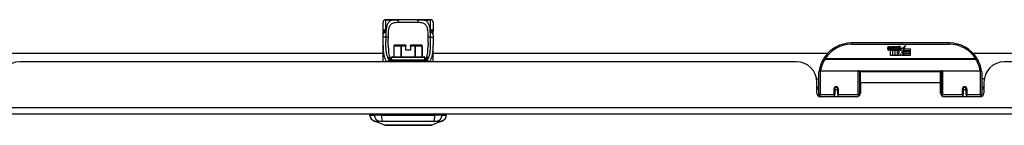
# Model space of a CAD drawing. Header units: inches. Extents: x 15 to 513, y 46 to 241.
# Tile 5 of 198: x 36.38 to 51.48, y 45.66 to 47.27. Entities that reach past the tile are written whole.
import ezdxf

# ---------------------------------------------------------------- set-up
doc = ezdxf.new("R2010")
doc.units = ezdxf.units.IN
doc.header["$MEASUREMENT"] = 0
doc.layers.add('Visible Edges(ANSI)', color=7, linetype='Continuous', lineweight=25)
doc.layers.add('Visible Tangent Edges(ANSI)', color=7, linetype='Continuous', lineweight=25)

msp = doc.modelspace()

# ---------------------------------------------------------------- linework, layer by layer
at = {"layer": 'Visible Edges(ANSI)'}
for p, q in [((42.011, 47.273), (41.991, 47.273)), ((42.135, 47.273), (42.011, 47.273)), ((42.135, 47.273), (42.173, 47.273)), ((42.498, 47.273), (42.173, 47.273)), ((42.498, 47.273), (42.537, 47.273)), ((42.66, 47.273), (42.537, 47.273)), ((42.68, 47.273), (42.66, 47.273)), ((41.952, 47.098), (41.952, 47.233)), ((42.719, 47.233), (42.719, 47.098)), ((41.952, 46.628), (41.952, 46.884)), ((42.121, 46.706), (42.121, 46.875)), ((42.129, 46.883), (42.129, 46.883)), ((42.231, 46.883), (42.129, 46.883)), ((42.231, 46.883), (42.234, 46.883)), ((42.298, 46.883), (42.234, 46.883)), ((42.298, 46.883), (42.298, 46.875)), ((42.298, 46.808), (42.298, 46.875)), ((42.437, 46.883), (42.373, 46.883)), ((42.373, 46.875), (42.373, 46.883)), ((42.373, 46.875), (42.373, 46.808)), ((42.437, 46.883), (42.44, 46.883)), ((42.542, 46.883), (42.44, 46.883)), ((42.542, 46.883), (42.543, 46.883)), ((42.55, 46.706), (42.55, 46.875)), ((42.719, 46.628), (42.719, 46.884)), ((50.636, 46.917), (49.136, 46.917)), ((49.691, 46.829), (49.697, 46.863)), ((49.697, 46.863), (49.711, 46.863)), ((49.711, 46.863), (49.705, 46.828)), ((49.727, 46.84), (49.731, 46.863)), ((49.731, 46.863), (49.744, 46.863)), ((49.744, 46.863), (49.738, 46.828)), ((49.758, 46.818), (49.755, 46.818)), ((49.757, 46.808), (49.758, 46.818)), ((49.761, 46.84), (49.765, 46.863)), ((49.765, 46.863), (49.778, 46.863)), ((49.778, 46.863), (49.769, 46.808)), ((49.774, 46.808), (49.799, 46.835)), ((49.785, 46.863), (49.801, 46.863)), ((49.799, 46.835), (49.785, 46.863)), ((49.804, 46.827), (49.791, 46.808)), ((49.792, 46.805), (49.8, 46.816)), ((49.8, 46.816), (49.8, 46.724)), ((49.801, 46.863), (49.809, 46.843)), ((49.806, 46.827), (49.804, 46.827)), ((49.804, 46.823), (49.811, 46.805)), ((49.804, 46.724), (49.804, 46.823)), ((49.814, 46.808), (49.806, 46.827)), ((49.809, 46.843), (49.811, 46.843)), ((49.811, 46.843), (49.825, 46.863)), ((49.841, 46.863), (49.816, 46.835)), ((49.816, 46.835), (49.83, 46.808)), ((49.825, 46.863), (49.841, 46.863)), ((49.84, 46.839), (49.876, 46.839)), ((49.846, 46.851), (49.846, 46.86)), ((49.875, 46.83), (49.851, 46.83)), ((49.887, 46.801), (49.918, 46.845)), ((49.918, 46.845), (49.92, 46.831)), ((49.92, 46.831), (49.964, 46.877)), ((49.937, 46.826), (49.922, 46.797)), ((49.937, 46.797), (49.937, 46.826)), ((49.964, 46.877), (49.939, 46.829)), ((49.939, 46.829), (50.036, 46.829)), ((50.036, 46.829), (50.036, 46.797)), ((35.898, 46.762), (41.952, 46.762)), ((42.08, 46.664), (42.08, 46.694)), ((42.092, 46.706), (42.58, 46.706)), ((42.373, 46.808), (42.298, 46.808)), ((42.592, 46.664), (42.592, 46.694)), ((42.719, 46.762), (48.774, 46.762)), ((49.736, 46.724), (49.736, 46.804)), ((49.766, 46.724), (49.736, 46.724)), ((49.754, 46.811), (49.754, 46.805)), ((49.754, 46.805), (49.766, 46.805)), ((49.769, 46.808), (49.757, 46.808)), ((49.766, 46.805), (49.766, 46.724)), ((49.77, 46.805), (49.792, 46.805)), ((49.77, 46.724), (49.77, 46.805)), ((49.8, 46.724), (49.77, 46.724)), ((49.791, 46.808), (49.774, 46.808)), ((49.871, 46.724), (49.804, 46.724)), ((49.811, 46.805), (49.834, 46.805)), ((49.83, 46.808), (49.814, 46.808)), ((49.834, 46.805), (49.834, 46.726)), ((49.834, 46.726), (49.871, 46.775)), ((49.871, 46.775), (49.85, 46.805)), ((49.885, 46.751), (49.871, 46.724)), ((49.88, 46.813), (49.887, 46.801)), ((49.902, 46.724), (49.885, 46.751)), ((49.92, 46.807), (49.901, 46.779)), ((49.901, 46.779), (49.937, 46.725)), ((50.036, 46.724), (49.902, 46.724)), ((49.922, 46.797), (49.92, 46.807)), ((50.036, 46.797), (49.937, 46.797)), ((49.937, 46.793), (50.036, 46.793)), ((49.937, 46.761), (49.937, 46.793)), ((50.036, 46.761), (49.937, 46.761)), ((49.937, 46.757), (50.036, 46.757)), ((49.937, 46.725), (49.937, 46.757)), ((50.036, 46.793), (50.036, 46.761)), ((50.036, 46.757), (50.036, 46.724)), ((50.999, 46.762), (63.875, 46.762)), ((48.293, 46.628), (36.378, 46.628)), ((42.581, 46.647), (42.097, 46.647)), ((63.394, 46.628), (51.479, 46.628)), ((48.601, 46.368), (48.636, 46.368)), ((48.636, 46.143), (48.636, 46.473)), ((48.656, 46.492), (49.24, 46.492)), ((49.256, 46.477), (49.256, 46.139)), ((49.256, 46.4), (49.271, 46.4)), ((49.271, 46.305), (49.271, 46.473)), ((50.502, 46.473), (49.271, 46.473)), ((50.502, 46.305), (50.502, 46.473)), ((50.516, 46.4), (50.502, 46.4)), ((50.516, 46.139), (50.516, 46.477)), ((50.532, 46.492), (51.116, 46.492)), ((51.136, 46.473), (51.136, 46.143)), ((51.171, 46.368), (51.136, 46.368)), ((48.605, 46.15), (48.605, 46.316)), ((48.605, 46.242), (48.636, 46.242)), ((48.88, 46.22), (48.88, 46.133)), ((48.882, 46.218), (48.88, 46.218)), ((48.881, 46.226), (48.883, 46.225)), ((48.882, 46.225), (48.882, 46.22)), ((48.921, 46.217), (48.924, 46.217)), ((48.924, 46.133), (48.924, 46.22)), ((49.256, 46.209), (49.271, 46.209)), ((49.271, 46.305), (49.271, 46.15)), ((50.502, 46.15), (50.502, 46.305)), ((50.516, 46.209), (50.502, 46.209)), ((50.849, 46.22), (50.849, 46.133)), ((50.851, 46.217), (50.849, 46.217)), ((50.891, 46.226), (50.889, 46.225)), ((50.89, 46.22), (50.89, 46.225)), ((50.89, 46.218), (50.892, 46.218)), ((50.892, 46.133), (50.892, 46.22)), ((51.167, 46.242), (51.136, 46.242)), ((51.167, 46.316), (51.167, 46.15)), ((48.636, 46.208), (48.605, 46.208)), ((48.636, 46.143), (48.636, 46.098)), ((49.212, 46.091), (48.664, 46.091)), ((48.88, 46.091), (48.88, 46.133)), ((48.886, 46.208), (48.884, 46.208)), ((48.92, 46.208), (48.918, 46.208)), ((48.924, 46.133), (48.924, 46.091)), ((49.256, 46.111), (49.256, 46.139)), ((50.516, 46.139), (50.516, 46.111)), ((51.108, 46.091), (50.561, 46.091)), ((50.849, 46.091), (50.849, 46.133)), ((50.855, 46.208), (50.852, 46.208)), ((50.889, 46.208), (50.886, 46.208)), ((50.892, 46.133), (50.892, 46.091)), ((51.167, 46.208), (51.136, 46.208)), ((51.136, 46.098), (51.136, 46.143)), ((69.138, 45.828), (15.533, 45.828)), ((41.745, 45.812), (41.813, 45.812)), ((41.784, 45.828), (41.784, 45.812)), ((41.924, 45.812), (41.813, 45.812)), ((41.924, 45.812), (42.747, 45.812)), ((42.858, 45.812), (42.747, 45.812)), ((42.858, 45.812), (42.926, 45.812)), ((42.887, 45.828), (42.887, 45.812)), ((41.979, 45.658), (41.819, 45.72)), ((42.852, 45.72), (42.692, 45.658))]:
    msp.add_line(p, q, dxfattribs=at)
at = {"layer": 'Visible Edges(ANSI)', "flags": 128}
for points in [[(42.019, 47.27), (42.019, 47.27), (42.021, 47.27), (42.026, 47.269), (42.033, 47.268), (42.042, 47.267), (42.051, 47.267), (42.06, 47.267), (42.068, 47.268), (42.075, 47.269)], [(42.075, 47.269), (42.089, 47.271), (42.104, 47.272), (42.119, 47.273), (42.135, 47.273)], [(42.537, 47.273), (42.552, 47.273), (42.567, 47.272), (42.582, 47.271), (42.596, 47.269)], [(42.596, 47.269), (42.603, 47.268), (42.611, 47.267), (42.62, 47.267), (42.629, 47.267), (42.638, 47.268), (42.645, 47.269), (42.65, 47.27), (42.652, 47.27), (42.652, 47.27)], [(41.952, 47.098), (41.952, 47.097), (41.952, 47.097), (41.952, 47.096), (41.952, 47.095), (41.952, 47.094), (41.952, 47.094), (41.952, 47.093), (41.952, 47.092), (41.952, 47.092), (41.952, 47.091), (41.952, 47.09), (41.952, 47.089), (41.952, 47.089), (41.952, 47.088), (41.952, 47.087), (41.952, 47.087), (41.952, 47.086), (41.952, 47.085), (41.953, 47.084), (41.953, 47.084), (41.953, 47.083), (41.953, 47.082), (41.953, 47.082), (41.953, 47.081)], [(41.952, 46.884), (41.952, 46.913), (41.952, 46.942), (41.953, 46.972), (41.953, 47.002)], [(41.955, 47.051), (41.955, 47.066), (41.953, 47.081)], [(41.953, 47.002), (41.954, 47.027), (41.955, 47.051)], [(42.717, 47.051), (42.717, 47.066), (42.718, 47.081)], [(42.717, 47.051), (42.718, 47.027), (42.718, 47.002)], [(42.718, 47.081), (42.718, 47.082), (42.718, 47.082), (42.719, 47.083), (42.719, 47.084), (42.719, 47.084), (42.719, 47.085), (42.719, 47.086), (42.719, 47.087), (42.719, 47.087), (42.719, 47.088), (42.719, 47.089), (42.719, 47.089), (42.719, 47.09), (42.719, 47.091), (42.719, 47.092), (42.719, 47.092), (42.719, 47.093), (42.719, 47.094), (42.719, 47.094), (42.719, 47.095), (42.719, 47.096), (42.719, 47.097), (42.719, 47.097), (42.719, 47.098)], [(42.718, 47.002), (42.719, 46.972), (42.719, 46.942), (42.719, 46.913), (42.719, 46.884)], [(42.031, 46.884), (42.031, 46.854), (42.032, 46.825), (42.033, 46.797), (42.036, 46.771), (42.039, 46.746), (42.044, 46.723), (42.05, 46.702), (42.058, 46.683)], [(42.613, 46.683), (42.621, 46.702), (42.627, 46.723), (42.632, 46.746), (42.636, 46.771), (42.638, 46.797), (42.64, 46.825), (42.641, 46.854), (42.641, 46.884)], [(42.087, 46.66), (42.076, 46.666), (42.067, 46.672), (42.064, 46.675), (42.061, 46.678), (42.059, 46.681), (42.058, 46.683)], [(42.584, 46.66), (42.596, 46.666), (42.604, 46.672), (42.608, 46.675), (42.61, 46.678), (42.612, 46.681), (42.613, 46.683)], [(42.181, 46.647), (42.154, 46.647), (42.129, 46.65), (42.117, 46.651), (42.106, 46.654), (42.096, 46.657), (42.087, 46.66)], [(42.491, 46.647), (42.518, 46.647), (42.543, 46.65), (42.554, 46.651), (42.565, 46.654), (42.575, 46.657), (42.584, 46.66)], [(48.642, 46.491), (48.642, 46.491), (48.642, 46.491), (48.642, 46.491), (48.641, 46.49), (48.641, 46.49), (48.641, 46.49), (48.641, 46.49), (48.641, 46.489), (48.641, 46.489), (48.641, 46.489), (48.641, 46.489), (48.641, 46.488), (48.641, 46.488), (48.641, 46.488), (48.641, 46.488), (48.641, 46.487), (48.641, 46.487), (48.641, 46.487), (48.641, 46.487), (48.641, 46.486), (48.641, 46.486), (48.641, 46.486), (48.641, 46.486), (48.641, 46.485)], [(51.131, 46.485), (51.131, 46.486), (51.131, 46.486), (51.131, 46.486), (51.131, 46.486), (51.131, 46.487), (51.131, 46.487), (51.131, 46.487), (51.131, 46.487), (51.131, 46.488), (51.131, 46.488), (51.131, 46.488), (51.131, 46.488), (51.131, 46.489), (51.131, 46.489), (51.131, 46.489), (51.131, 46.489), (51.131, 46.49), (51.131, 46.49), (51.131, 46.49), (51.131, 46.49), (51.131, 46.491), (51.131, 46.491), (51.131, 46.491), (51.131, 46.491)], [(48.88, 46.22), (48.88, 46.223), (48.881, 46.225), (48.882, 46.228), (48.883, 46.231), (48.884, 46.233), (48.886, 46.235), (48.888, 46.237), (48.891, 46.239), (48.893, 46.24), (48.896, 46.241), (48.899, 46.242), (48.902, 46.242), (48.905, 46.242), (48.908, 46.241), (48.911, 46.24), (48.913, 46.239), (48.916, 46.237), (48.918, 46.235), (48.919, 46.233), (48.921, 46.231), (48.922, 46.228), (48.923, 46.225), (48.923, 46.223), (48.924, 46.22)], [(50.849, 46.22), (50.849, 46.223), (50.849, 46.225), (50.85, 46.228), (50.851, 46.231), (50.853, 46.233), (50.855, 46.235), (50.857, 46.237), (50.859, 46.239), (50.862, 46.24), (50.865, 46.241), (50.867, 46.242), (50.87, 46.242), (50.873, 46.242), (50.876, 46.241), (50.879, 46.24), (50.882, 46.239), (50.884, 46.237), (50.886, 46.235), (50.888, 46.233), (50.889, 46.231), (50.891, 46.228), (50.891, 46.225), (50.892, 46.223), (50.892, 46.22)], [(49.27, 46.172), (49.27, 46.172), (49.27, 46.172), (49.27, 46.172), (49.27, 46.172), (49.27, 46.172), (49.27, 46.172), (49.27, 46.172), (49.27, 46.172), (49.27, 46.172), (49.27, 46.172), (49.27, 46.173), (49.27, 46.173), (49.27, 46.173), (49.27, 46.173), (49.27, 46.173), (49.27, 46.173), (49.27, 46.173), (49.271, 46.173), (49.271, 46.173), (49.271, 46.173), (49.271, 46.173), (49.271, 46.173), (49.271, 46.173), (49.271, 46.173)], [(50.502, 46.173), (50.502, 46.173), (50.502, 46.173), (50.502, 46.173), (50.502, 46.173), (50.502, 46.173), (50.502, 46.173), (50.502, 46.173), (50.502, 46.173), (50.502, 46.173), (50.502, 46.173), (50.502, 46.173), (50.502, 46.173), (50.502, 46.173), (50.502, 46.172), (50.502, 46.172), (50.502, 46.172), (50.502, 46.172), (50.502, 46.172), (50.502, 46.172), (50.502, 46.172), (50.502, 46.172), (50.502, 46.172), (50.502, 46.172), (50.502, 46.172)], [(41.981, 45.657), (41.981, 45.657), (41.982, 45.657), (41.984, 45.657), (41.987, 45.657), (41.991, 45.657), (41.996, 45.657), (42.001, 45.657), (42.008, 45.657), (42.015, 45.657), (42.022, 45.657), (42.031, 45.657), (42.04, 45.657), (42.05, 45.657), (42.061, 45.657), (42.072, 45.657), (42.084, 45.657), (42.097, 45.657), (42.11, 45.657), (42.124, 45.657), (42.138, 45.657), (42.153, 45.657), (42.168, 45.657), (42.183, 45.657), (42.199, 45.657), (42.216, 45.657), (42.232, 45.657), (42.249, 45.657), (42.266, 45.657), (42.283, 45.657), (42.301, 45.657), (42.318, 45.657), (42.336, 45.657), (42.353, 45.657), (42.37, 45.657), (42.388, 45.657), (42.405, 45.657), (42.422, 45.657), (42.439, 45.657), (42.455, 45.657), (42.472, 45.657), (42.488, 45.657), (42.503, 45.657), (42.519, 45.657), (42.533, 45.657), (42.548, 45.657), (42.561, 45.657), (42.574, 45.657), (42.587, 45.657), (42.599, 45.657), (42.61, 45.657), (42.621, 45.657), (42.631, 45.657), (42.64, 45.657), (42.649, 45.657), (42.657, 45.657), (42.664, 45.657), (42.67, 45.657), (42.675, 45.657), (42.68, 45.657), (42.684, 45.657), (42.687, 45.657), (42.689, 45.657), (42.69, 45.657), (42.691, 45.657)]]:
    msp.add_lwpolyline(points, dxfattribs=at)
at = {"layer": 'Visible Edges(ANSI)'}
for centre in [(48.902, 46.22), (50.87, 46.22)]:
    msp.add_circle(centre, 0.0197, dxfattribs=at)
for centre, radius, start, end in [((41.991, 47.233), 0.0394, 90, 180), ((42.011, 47.253), 0.0197, 56.88, 90), ((42.66, 47.253), 0.0197, 90, 123.12), ((42.68, 47.233), 0.0394, 0, 90), ((42.129, 46.875), 0.00787, 90, 180), ((42.543, 46.875), 0.00787, 0, 90), ((49.136, 46.417), 0.5, 90, 147.7623), ((49.719, 46.823), 0.0288, 169, 198.4748), ((49.702, 46.817), 0.0105, 198.4748, 269.6788), ((49.702, 46.831), 0.0246, 269.6788, 333.9508), ((49.717, 46.826), 0.0123, 169.9922, 203.5487), ((49.711, 46.824), 0.006, 203.5487, 276.1027), ((49.71, 46.83), 0.0126, 276.1027, 327.6083), ((49.681, 46.848), 0.0465, 328.5584, 350.8257), ((49.753, 46.822), 0.0288, 183.6169, 196.9928), ((49.735, 46.817), 0.0101, 196.9928, 269.4776), ((49.735, 46.831), 0.024, 269.4776, 327.4114), ((49.75, 46.826), 0.0123, 170, 203.5571), ((49.744, 46.824), 0.006, 203.5571, 276.03), ((49.744, 46.83), 0.0126, 276.03, 327.5992), ((49.715, 46.848), 0.0465, 327.5992, 350), ((49.865, 46.828), 0.0282, 156.1555, 203.8445), ((49.854, 46.822), 0.0152, 203.8445, 265.0802), ((49.864, 46.802), 0.0607, 81.5605, 107.3343), ((49.858, 46.823), 0.0307, 64.6784, 112.5609), ((49.859, 46.826), 0.00955, 151.4547, 231.1652), ((49.857, 46.837), 0.0299, 260.4085, 314.1684), ((49.86, 46.827), 0.0109, 231.1652, 289.3797), ((49.858, 46.832), 0.0168, 289.3797, 352.9975), ((49.867, 46.842), 0.0096, 343.5261, 64.6784), ((49.87, 46.843), 0.0197, 356.5646, 81.5605), ((49.85, 46.844), 0.0398, 314.1684, 356.5646), ((50.636, 46.417), 0.5, 32.2377, 90), ((42.092, 46.694), 0.0118, 90, 180), ((42.58, 46.694), 0.0118, 0, 90), ((49.136, 46.417), 0.5, 147.7623, 171.4919), ((49.737, 46.828), 0.024, 268.7952, 316.5849), ((49.857, 46.837), 0.033, 257.079, 313.1785), ((50.636, 46.417), 0.5, 8.5081, 32.2377), ((36.378, 46.316), 0.312, 90, 180), ((48.293, 46.316), 0.312, 0, 90), ((51.479, 46.316), 0.312, 90, 180), ((48.656, 46.473), 0.0197, 90, 180), ((49.24, 46.477), 0.0157, 0, 90), ((50.532, 46.477), 0.0157, 90, 180), ((51.116, 46.473), 0.0197, 0, 90), ((48.902, 46.22), 0.0217, 180, 350.853), ((50.87, 46.22), 0.0217, 189.147, 0), ((48.664, 46.15), 0.0591, 180, 270), ((49.212, 46.15), 0.0591, 270, 0), ((50.561, 46.15), 0.0591, 180, 270), ((51.108, 46.15), 0.0591, 270, 0), ((41.862, 45.83), 0.118, 188.6009, 248.7495), ((42.809, 45.83), 0.118, 291.2505, 351.3991), ((41.981, 45.662), 0.00492, 248.7495, 269.7912), ((42.691, 45.662), 0.00492, 270.2088, 291.2505)]:
    msp.add_arc(centre, radius, start, end, dxfattribs=at)
at = {"layer": 'Visible Tangent Edges(ANSI)'}
for p, q in [((41.991, 47.273), (41.991, 47.118)), ((42.011, 47.272), (42.011, 47.273)), ((42.66, 47.273), (42.66, 47.272)), ((42.68, 47.118), (42.68, 47.273)), ((42.192, 47.233), (42.48, 47.233)), ((42.122, 46.875), (42.121, 46.875)), ((42.122, 46.706), (42.122, 46.875)), ((42.122, 46.875), (42.224, 46.875)), ((42.234, 46.875), (42.224, 46.875)), ((42.224, 46.875), (42.224, 46.706)), ((42.234, 46.883), (42.234, 46.875)), ((42.234, 46.706), (42.234, 46.875)), ((42.234, 46.875), (42.298, 46.875)), ((42.373, 46.875), (42.437, 46.875)), ((42.437, 46.875), (42.437, 46.883)), ((42.447, 46.875), (42.437, 46.875)), ((42.437, 46.875), (42.437, 46.706)), ((42.447, 46.706), (42.447, 46.875)), ((42.447, 46.875), (42.549, 46.875)), ((42.55, 46.875), (42.549, 46.875)), ((42.549, 46.875), (42.549, 46.706)), ((49.136, 46.898), (49.136, 46.917)), ((49.136, 46.898), (50.636, 46.898)), ((50.636, 46.917), (50.636, 46.898)), ((42.08, 46.666), (42.075, 46.666)), ((42.592, 46.694), (42.08, 46.694)), ((42.596, 46.666), (42.592, 46.666)), ((48.73, 46.674), (48.713, 46.684)), ((51.042, 46.674), (48.73, 46.674)), ((48.73, 46.67), (48.73, 46.674)), ((48.73, 46.67), (51.042, 46.67)), ((51.059, 46.684), (51.042, 46.674)), ((51.042, 46.674), (51.042, 46.67)), ((42.071, 46.655), (42.049, 46.655)), ((42.091, 46.658), (42.58, 46.658)), ((42.622, 46.655), (42.601, 46.655)), ((48.656, 46.492), (48.656, 46.124)), ((49.24, 46.124), (49.24, 46.492)), ((50.518, 46.485), (49.254, 46.485)), ((50.532, 46.492), (50.532, 46.124)), ((51.116, 46.124), (51.116, 46.492)), ((48.87, 46.124), (48.87, 46.216)), ((48.933, 46.216), (48.933, 46.124)), ((50.502, 46.305), (49.271, 46.305)), ((50.839, 46.124), (50.839, 46.216)), ((50.902, 46.216), (50.902, 46.124)), ((48.656, 46.091), (48.656, 46.124)), ((48.87, 46.124), (48.656, 46.124)), ((48.87, 46.124), (48.87, 46.091)), ((49.24, 46.124), (48.933, 46.124)), ((48.933, 46.091), (48.933, 46.124)), ((49.24, 46.124), (49.24, 46.098)), ((50.532, 46.098), (50.532, 46.124)), ((50.839, 46.124), (50.532, 46.124)), ((50.839, 46.124), (50.839, 46.091)), ((51.116, 46.124), (50.902, 46.124)), ((50.902, 46.091), (50.902, 46.124)), ((51.116, 46.124), (51.116, 46.091)), ((15.533, 45.927), (69.138, 45.927))]:
    msp.add_line(p, q, dxfattribs=at)
at = {"layer": 'Visible Tangent Edges(ANSI)', "flags": 128}
for points in [[(42.173, 47.273), (42.159, 47.273), (42.146, 47.272), (42.133, 47.271), (42.12, 47.27), (42.108, 47.269), (42.097, 47.266), (42.086, 47.263), (42.075, 47.26), (42.066, 47.256), (42.056, 47.25), (42.048, 47.245), (42.04, 47.238), (42.033, 47.23), (42.027, 47.221), (42.021, 47.211), (42.016, 47.201), (42.012, 47.19), (42.008, 47.177), (42.005, 47.164), (42.002, 47.151), (42, 47.136), (41.998, 47.121), (41.996, 47.105), (41.995, 47.089)], [(42.011, 47.272), (42.011, 47.272), (42.012, 47.272), (42.013, 47.271), (42.014, 47.271), (42.015, 47.27), (42.017, 47.27), (42.02, 47.269), (42.022, 47.269), (42.025, 47.268), (42.028, 47.268), (42.032, 47.268), (42.035, 47.267), (42.039, 47.267), (42.043, 47.267), (42.046, 47.267), (42.05, 47.267), (42.054, 47.267), (42.058, 47.267), (42.062, 47.267), (42.065, 47.267), (42.069, 47.268), (42.072, 47.268), (42.075, 47.268), (42.078, 47.269)], [(42.078, 47.269), (42.08, 47.269), (42.082, 47.27), (42.085, 47.27), (42.087, 47.27), (42.089, 47.27), (42.091, 47.271), (42.094, 47.271), (42.096, 47.271), (42.098, 47.271), (42.1, 47.272), (42.103, 47.272), (42.105, 47.272), (42.108, 47.272), (42.11, 47.272), (42.112, 47.272), (42.115, 47.272), (42.117, 47.273), (42.12, 47.273), (42.122, 47.273), (42.125, 47.273), (42.127, 47.273), (42.13, 47.273), (42.132, 47.273), (42.135, 47.273)], [(42.676, 47.089), (42.675, 47.105), (42.673, 47.121), (42.672, 47.136), (42.669, 47.15), (42.667, 47.164), (42.663, 47.177), (42.66, 47.19), (42.655, 47.201), (42.65, 47.211), (42.644, 47.221), (42.638, 47.23), (42.631, 47.238), (42.623, 47.244), (42.615, 47.25), (42.606, 47.256), (42.596, 47.26), (42.585, 47.263), (42.574, 47.266), (42.563, 47.269), (42.551, 47.27), (42.538, 47.271), (42.525, 47.272), (42.512, 47.273), (42.498, 47.273)], [(42.537, 47.273), (42.539, 47.273), (42.542, 47.273), (42.544, 47.273), (42.547, 47.273), (42.549, 47.273), (42.552, 47.273), (42.554, 47.273), (42.557, 47.272), (42.559, 47.272), (42.561, 47.272), (42.564, 47.272), (42.566, 47.272), (42.568, 47.272), (42.571, 47.272), (42.573, 47.271), (42.575, 47.271), (42.578, 47.271), (42.58, 47.271), (42.582, 47.27), (42.584, 47.27), (42.587, 47.27), (42.589, 47.27), (42.591, 47.269), (42.593, 47.269)], [(42.593, 47.269), (42.596, 47.268), (42.599, 47.268), (42.602, 47.268), (42.606, 47.267), (42.61, 47.267), (42.613, 47.267), (42.617, 47.267), (42.621, 47.267), (42.625, 47.267), (42.629, 47.267), (42.633, 47.267), (42.636, 47.267), (42.64, 47.268), (42.643, 47.268), (42.646, 47.268), (42.649, 47.269), (42.652, 47.269), (42.654, 47.27), (42.656, 47.27), (42.657, 47.271), (42.659, 47.271), (42.66, 47.272), (42.66, 47.272), (42.66, 47.272)], [(41.995, 47.089), (41.995, 47.09), (41.995, 47.092), (41.994, 47.093), (41.994, 47.094), (41.994, 47.095), (41.993, 47.096), (41.993, 47.098), (41.993, 47.099), (41.993, 47.1), (41.993, 47.101), (41.992, 47.102), (41.992, 47.104), (41.992, 47.105), (41.992, 47.106), (41.992, 47.107), (41.992, 47.109), (41.991, 47.11), (41.991, 47.111), (41.991, 47.112), (41.991, 47.113), (41.991, 47.115), (41.991, 47.116), (41.991, 47.117), (41.991, 47.118)], [(42.032, 47.002), (42.032, 47.02), (42.033, 47.039), (42.033, 47.057), (42.034, 47.074), (42.036, 47.091), (42.037, 47.107), (42.039, 47.122), (42.042, 47.137), (42.046, 47.151), (42.05, 47.163), (42.055, 47.175), (42.06, 47.185), (42.067, 47.195), (42.074, 47.203), (42.083, 47.21), (42.092, 47.216), (42.102, 47.221), (42.113, 47.225), (42.124, 47.228), (42.137, 47.23), (42.15, 47.232), (42.163, 47.233), (42.177, 47.233), (42.192, 47.233)], [(42.48, 47.233), (42.494, 47.233), (42.508, 47.233), (42.522, 47.232), (42.535, 47.23), (42.547, 47.228), (42.559, 47.225), (42.569, 47.221), (42.579, 47.216), (42.589, 47.21), (42.597, 47.203), (42.604, 47.194), (42.611, 47.185), (42.617, 47.175), (42.622, 47.163), (42.626, 47.15), (42.629, 47.137), (42.632, 47.122), (42.634, 47.107), (42.636, 47.09), (42.637, 47.074), (42.638, 47.056), (42.639, 47.039), (42.639, 47.02), (42.639, 47.002)], [(42.68, 47.118), (42.68, 47.117), (42.68, 47.116), (42.68, 47.115), (42.68, 47.113), (42.68, 47.112), (42.68, 47.111), (42.68, 47.11), (42.68, 47.109), (42.68, 47.107), (42.679, 47.106), (42.679, 47.105), (42.679, 47.104), (42.679, 47.102), (42.679, 47.101), (42.679, 47.1), (42.678, 47.099), (42.678, 47.098), (42.678, 47.096), (42.678, 47.095), (42.677, 47.094), (42.677, 47.093), (42.677, 47.092), (42.676, 47.09), (42.676, 47.089)], [(41.995, 47.089), (41.992, 47.09), (41.989, 47.091), (41.986, 47.091), (41.984, 47.091), (41.981, 47.091), (41.978, 47.091), (41.976, 47.091), (41.973, 47.091), (41.971, 47.091), (41.969, 47.091), (41.966, 47.09), (41.964, 47.09), (41.963, 47.089), (41.961, 47.088), (41.959, 47.088), (41.958, 47.087), (41.957, 47.086), (41.956, 47.086), (41.955, 47.085), (41.954, 47.084), (41.954, 47.083), (41.953, 47.082), (41.953, 47.082), (41.953, 47.081)], [(41.993, 47.008), (41.99, 47.008), (41.988, 47.008), (41.986, 47.008), (41.983, 47.008), (41.981, 47.008), (41.978, 47.008), (41.976, 47.008), (41.974, 47.008), (41.971, 47.007), (41.969, 47.007), (41.967, 47.007), (41.965, 47.007), (41.963, 47.006), (41.961, 47.006), (41.96, 47.006), (41.958, 47.005), (41.957, 47.005), (41.956, 47.005), (41.955, 47.004), (41.954, 47.004), (41.954, 47.004), (41.954, 47.003), (41.953, 47.003), (41.953, 47.002)], [(41.955, 47.051), (41.955, 47.052), (41.955, 47.054), (41.956, 47.056), (41.956, 47.058), (41.957, 47.059), (41.958, 47.061), (41.959, 47.063), (41.96, 47.065), (41.962, 47.066), (41.963, 47.068), (41.965, 47.07), (41.967, 47.071), (41.969, 47.073), (41.971, 47.075), (41.973, 47.076), (41.975, 47.078), (41.978, 47.079), (41.98, 47.081), (41.982, 47.082), (41.985, 47.084), (41.987, 47.085), (41.99, 47.086), (41.993, 47.088), (41.995, 47.089)], [(41.993, 47.008), (41.992, 46.993), (41.992, 46.979), (41.992, 46.964), (41.992, 46.949), (41.991, 46.935), (41.991, 46.92), (41.991, 46.906), (41.991, 46.892), (41.991, 46.878), (41.991, 46.864), (41.992, 46.851), (41.992, 46.837), (41.993, 46.824), (41.994, 46.811), (41.995, 46.798), (41.997, 46.786), (41.999, 46.773), (42.001, 46.761), (42.003, 46.749), (42.006, 46.738), (42.009, 46.726), (42.013, 46.715), (42.017, 46.705), (42.022, 46.695)], [(41.995, 47.089), (41.995, 47.086), (41.995, 47.083), (41.995, 47.08), (41.995, 47.076), (41.994, 47.073), (41.994, 47.07), (41.994, 47.066), (41.994, 47.063), (41.994, 47.06), (41.994, 47.056), (41.994, 47.053), (41.993, 47.049), (41.993, 47.046), (41.993, 47.043), (41.993, 47.039), (41.993, 47.036), (41.993, 47.032), (41.993, 47.029), (41.993, 47.025), (41.993, 47.022), (41.993, 47.019), (41.993, 47.015), (41.993, 47.012), (41.993, 47.008)], [(42.031, 46.884), (42.031, 46.889), (42.031, 46.893), (42.031, 46.898), (42.031, 46.903), (42.031, 46.908), (42.031, 46.913), (42.031, 46.918), (42.031, 46.922), (42.031, 46.927), (42.031, 46.932), (42.031, 46.937), (42.031, 46.942), (42.031, 46.947), (42.031, 46.952), (42.031, 46.957), (42.031, 46.962), (42.031, 46.967), (42.031, 46.972), (42.031, 46.977), (42.032, 46.982), (42.032, 46.987), (42.032, 46.992), (42.032, 46.997), (42.032, 47.002)], [(42.639, 47.002), (42.64, 46.997), (42.64, 46.992), (42.64, 46.987), (42.64, 46.982), (42.64, 46.977), (42.64, 46.972), (42.64, 46.967), (42.64, 46.962), (42.64, 46.957), (42.64, 46.952), (42.64, 46.947), (42.64, 46.942), (42.64, 46.937), (42.64, 46.932), (42.64, 46.927), (42.641, 46.923), (42.641, 46.918), (42.641, 46.913), (42.641, 46.908), (42.641, 46.903), (42.641, 46.898), (42.641, 46.893), (42.641, 46.889), (42.641, 46.884)], [(42.649, 46.695), (42.654, 46.705), (42.658, 46.715), (42.662, 46.726), (42.665, 46.737), (42.668, 46.749), (42.671, 46.761), (42.673, 46.773), (42.674, 46.785), (42.676, 46.798), (42.677, 46.811), (42.678, 46.824), (42.679, 46.837), (42.679, 46.851), (42.68, 46.864), (42.68, 46.878), (42.68, 46.892), (42.68, 46.906), (42.68, 46.92), (42.68, 46.935), (42.68, 46.949), (42.679, 46.964), (42.679, 46.979), (42.679, 46.993), (42.679, 47.008)], [(42.718, 47.081), (42.718, 47.082), (42.718, 47.082), (42.718, 47.083), (42.717, 47.084), (42.717, 47.085), (42.716, 47.086), (42.715, 47.086), (42.713, 47.087), (42.712, 47.088), (42.71, 47.088), (42.709, 47.089), (42.707, 47.09), (42.705, 47.09), (42.703, 47.091), (42.7, 47.091), (42.698, 47.091), (42.696, 47.091), (42.693, 47.091), (42.69, 47.091), (42.688, 47.091), (42.685, 47.091), (42.682, 47.091), (42.679, 47.09), (42.676, 47.089)], [(42.676, 47.089), (42.679, 47.088), (42.681, 47.086), (42.684, 47.085), (42.686, 47.084), (42.689, 47.082), (42.691, 47.081), (42.694, 47.079), (42.696, 47.078), (42.698, 47.076), (42.7, 47.075), (42.702, 47.073), (42.704, 47.071), (42.706, 47.07), (42.708, 47.068), (42.709, 47.066), (42.711, 47.065), (42.712, 47.063), (42.713, 47.061), (42.714, 47.059), (42.715, 47.058), (42.716, 47.056), (42.716, 47.054), (42.717, 47.052), (42.717, 47.051)], [(42.679, 47.008), (42.679, 47.012), (42.679, 47.015), (42.679, 47.019), (42.678, 47.022), (42.678, 47.026), (42.678, 47.029), (42.678, 47.032), (42.678, 47.036), (42.678, 47.039), (42.678, 47.043), (42.678, 47.046), (42.678, 47.05), (42.678, 47.053), (42.678, 47.056), (42.677, 47.06), (42.677, 47.063), (42.677, 47.066), (42.677, 47.07), (42.677, 47.073), (42.677, 47.076), (42.677, 47.08), (42.676, 47.083), (42.676, 47.086), (42.676, 47.089)], [(42.679, 47.008), (42.681, 47.008), (42.683, 47.008), (42.686, 47.008), (42.688, 47.008), (42.691, 47.008), (42.693, 47.008), (42.695, 47.008), (42.698, 47.008), (42.7, 47.007), (42.702, 47.007), (42.704, 47.007), (42.706, 47.007), (42.708, 47.006), (42.71, 47.006), (42.711, 47.006), (42.713, 47.005), (42.714, 47.005), (42.715, 47.005), (42.716, 47.004), (42.717, 47.004), (42.717, 47.004), (42.718, 47.003), (42.718, 47.003), (42.718, 47.002)], [(41.952, 46.884), (41.952, 46.871), (41.952, 46.859), (41.952, 46.846), (41.953, 46.834), (41.953, 46.821), (41.954, 46.809), (41.954, 46.798), (41.955, 46.786), (41.957, 46.774), (41.958, 46.763), (41.96, 46.752), (41.962, 46.741), (41.964, 46.73), (41.967, 46.719), (41.969, 46.709), (41.973, 46.699), (41.976, 46.689), (41.98, 46.679), (41.984, 46.67), (41.989, 46.661), (41.994, 46.652), (42, 46.644), (42.006, 46.636), (42.013, 46.628)], [(42.658, 46.628), (42.665, 46.636), (42.671, 46.644), (42.677, 46.652), (42.682, 46.661), (42.687, 46.67), (42.691, 46.679), (42.695, 46.689), (42.699, 46.699), (42.702, 46.709), (42.705, 46.719), (42.707, 46.73), (42.709, 46.741), (42.711, 46.752), (42.713, 46.763), (42.715, 46.774), (42.716, 46.786), (42.717, 46.798), (42.718, 46.809), (42.718, 46.821), (42.719, 46.834), (42.719, 46.846), (42.719, 46.859), (42.719, 46.871), (42.719, 46.884)], [(42.049, 46.655), (42.048, 46.657), (42.046, 46.658), (42.045, 46.66), (42.044, 46.661), (42.042, 46.663), (42.041, 46.664), (42.04, 46.666), (42.039, 46.668), (42.038, 46.669), (42.036, 46.671), (42.035, 46.672), (42.034, 46.674), (42.033, 46.676), (42.032, 46.677), (42.031, 46.679), (42.03, 46.681), (42.029, 46.682), (42.028, 46.684), (42.027, 46.686), (42.026, 46.688), (42.025, 46.689), (42.024, 46.691), (42.023, 46.693), (42.022, 46.695)], [(42.022, 46.695), (42.023, 46.693), (42.024, 46.691), (42.026, 46.689), (42.027, 46.687), (42.029, 46.685), (42.03, 46.683), (42.032, 46.681), (42.034, 46.679), (42.036, 46.677), (42.037, 46.675), (42.039, 46.674), (42.041, 46.672), (42.044, 46.67), (42.046, 46.669), (42.048, 46.667), (42.05, 46.666), (42.053, 46.664), (42.055, 46.663), (42.058, 46.662), (42.06, 46.66), (42.063, 46.659), (42.065, 46.658), (42.068, 46.656), (42.071, 46.655)], [(42.601, 46.655), (42.603, 46.656), (42.606, 46.658), (42.609, 46.659), (42.611, 46.66), (42.614, 46.662), (42.616, 46.663), (42.619, 46.664), (42.621, 46.666), (42.623, 46.667), (42.626, 46.669), (42.628, 46.67), (42.63, 46.672), (42.632, 46.674), (42.634, 46.675), (42.636, 46.677), (42.638, 46.679), (42.639, 46.681), (42.641, 46.683), (42.643, 46.685), (42.644, 46.687), (42.646, 46.689), (42.647, 46.691), (42.648, 46.693), (42.649, 46.695)], [(42.649, 46.695), (42.648, 46.693), (42.647, 46.691), (42.646, 46.689), (42.645, 46.688), (42.644, 46.686), (42.643, 46.684), (42.642, 46.682), (42.641, 46.681), (42.64, 46.679), (42.639, 46.677), (42.638, 46.676), (42.637, 46.674), (42.636, 46.672), (42.635, 46.671), (42.634, 46.669), (42.632, 46.667), (42.631, 46.666), (42.63, 46.664), (42.629, 46.663), (42.627, 46.661), (42.626, 46.66), (42.625, 46.658), (42.624, 46.657), (42.622, 46.655)], [(42.049, 46.655), (42.047, 46.655), (42.046, 46.654), (42.044, 46.653), (42.043, 46.653), (42.041, 46.652), (42.04, 46.651), (42.038, 46.65), (42.037, 46.649), (42.035, 46.648), (42.034, 46.647), (42.032, 46.646), (42.031, 46.645), (42.029, 46.643), (42.028, 46.642), (42.027, 46.641), (42.025, 46.639), (42.024, 46.638), (42.023, 46.637), (42.022, 46.635), (42.021, 46.634), (42.02, 46.632), (42.019, 46.631), (42.019, 46.629), (42.018, 46.628)], [(42.097, 46.647), (42.094, 46.647), (42.092, 46.647), (42.089, 46.647), (42.087, 46.647), (42.084, 46.647), (42.082, 46.647), (42.079, 46.647), (42.077, 46.647), (42.075, 46.648), (42.073, 46.648), (42.071, 46.648), (42.069, 46.648), (42.067, 46.649), (42.065, 46.649), (42.063, 46.649), (42.062, 46.65), (42.06, 46.65), (42.058, 46.651), (42.057, 46.652), (42.055, 46.652), (42.053, 46.653), (42.052, 46.654), (42.05, 46.654), (42.049, 46.655)], [(42.071, 46.655), (42.075, 46.654), (42.079, 46.653), (42.083, 46.653), (42.088, 46.652), (42.092, 46.651), (42.096, 46.651), (42.101, 46.65), (42.105, 46.65), (42.11, 46.649), (42.114, 46.649), (42.119, 46.649), (42.124, 46.648), (42.128, 46.648), (42.133, 46.648), (42.138, 46.648), (42.142, 46.647), (42.147, 46.647), (42.152, 46.647), (42.157, 46.647), (42.161, 46.647), (42.166, 46.647), (42.171, 46.647), (42.176, 46.647), (42.181, 46.647)], [(42.097, 46.647), (42.096, 46.647), (42.095, 46.647), (42.094, 46.647), (42.093, 46.646), (42.093, 46.646), (42.092, 46.646), (42.091, 46.645), (42.09, 46.645), (42.089, 46.644), (42.088, 46.644), (42.087, 46.643), (42.086, 46.642), (42.085, 46.641), (42.084, 46.64), (42.083, 46.639), (42.082, 46.638), (42.081, 46.637), (42.08, 46.636), (42.079, 46.635), (42.078, 46.634), (42.077, 46.632), (42.076, 46.631), (42.075, 46.629), (42.075, 46.628)], [(42.491, 46.647), (42.495, 46.647), (42.5, 46.647), (42.505, 46.647), (42.51, 46.647), (42.515, 46.647), (42.519, 46.647), (42.524, 46.647), (42.529, 46.647), (42.534, 46.648), (42.538, 46.648), (42.543, 46.648), (42.548, 46.648), (42.552, 46.649), (42.557, 46.649), (42.561, 46.649), (42.566, 46.65), (42.57, 46.65), (42.575, 46.651), (42.579, 46.651), (42.584, 46.652), (42.588, 46.653), (42.592, 46.653), (42.596, 46.654), (42.601, 46.655)], [(42.622, 46.655), (42.621, 46.654), (42.62, 46.654), (42.618, 46.653), (42.617, 46.652), (42.615, 46.652), (42.614, 46.651), (42.612, 46.651), (42.611, 46.65), (42.609, 46.65), (42.608, 46.649), (42.606, 46.649), (42.604, 46.649), (42.603, 46.648), (42.601, 46.648), (42.599, 46.648), (42.597, 46.648), (42.595, 46.647), (42.594, 46.647), (42.592, 46.647), (42.59, 46.647), (42.588, 46.647), (42.585, 46.647), (42.583, 46.647), (42.581, 46.647)], [(42.581, 46.647), (42.582, 46.647), (42.583, 46.647), (42.584, 46.647), (42.585, 46.646), (42.586, 46.646), (42.587, 46.646), (42.588, 46.645), (42.589, 46.645), (42.59, 46.644), (42.591, 46.644), (42.592, 46.643), (42.593, 46.642), (42.594, 46.641), (42.595, 46.64), (42.596, 46.639), (42.597, 46.638), (42.598, 46.637), (42.599, 46.636), (42.6, 46.635), (42.601, 46.634), (42.602, 46.632), (42.602, 46.631), (42.603, 46.629), (42.604, 46.628)], [(42.622, 46.655), (42.624, 46.655), (42.625, 46.654), (42.627, 46.653), (42.628, 46.653), (42.63, 46.652), (42.632, 46.651), (42.633, 46.65), (42.635, 46.649), (42.636, 46.648), (42.638, 46.647), (42.639, 46.646), (42.64, 46.645), (42.642, 46.643), (42.643, 46.642), (42.645, 46.641), (42.646, 46.639), (42.647, 46.638), (42.648, 46.637), (42.649, 46.635), (42.65, 46.634), (42.651, 46.632), (42.652, 46.631), (42.653, 46.629), (42.653, 46.628)], [(48.933, 46.216), (48.933, 46.22), (48.932, 46.224), (48.931, 46.228), (48.93, 46.231), (48.927, 46.235), (48.925, 46.238), (48.922, 46.241), (48.918, 46.244), (48.914, 46.246), (48.91, 46.247), (48.906, 46.248), (48.902, 46.249), (48.898, 46.248), (48.893, 46.248), (48.889, 46.246), (48.886, 46.244), (48.882, 46.241), (48.879, 46.238), (48.876, 46.235), (48.874, 46.231), (48.873, 46.228), (48.871, 46.224), (48.871, 46.22), (48.87, 46.216)], [(49.27, 46.209), (49.269, 46.207), (49.269, 46.205), (49.268, 46.202), (49.267, 46.2), (49.267, 46.198), (49.266, 46.195), (49.266, 46.193), (49.265, 46.19), (49.265, 46.188), (49.264, 46.186), (49.264, 46.183), (49.263, 46.181), (49.263, 46.178), (49.263, 46.176), (49.262, 46.173), (49.262, 46.171), (49.261, 46.168), (49.261, 46.166), (49.261, 46.164), (49.26, 46.161), (49.26, 46.159), (49.26, 46.156), (49.259, 46.154), (49.259, 46.151)], [(50.513, 46.151), (50.513, 46.154), (50.513, 46.156), (50.512, 46.159), (50.512, 46.161), (50.512, 46.164), (50.511, 46.166), (50.511, 46.168), (50.51, 46.171), (50.51, 46.173), (50.51, 46.176), (50.509, 46.178), (50.509, 46.181), (50.508, 46.183), (50.508, 46.186), (50.507, 46.188), (50.507, 46.19), (50.506, 46.193), (50.506, 46.195), (50.505, 46.198), (50.505, 46.2), (50.504, 46.202), (50.504, 46.205), (50.503, 46.207), (50.502, 46.209)], [(50.902, 46.216), (50.902, 46.22), (50.901, 46.224), (50.9, 46.228), (50.898, 46.231), (50.896, 46.235), (50.893, 46.238), (50.89, 46.241), (50.887, 46.244), (50.883, 46.246), (50.879, 46.248), (50.875, 46.248), (50.87, 46.249), (50.866, 46.248), (50.862, 46.247), (50.858, 46.246), (50.854, 46.244), (50.851, 46.241), (50.847, 46.238), (50.845, 46.235), (50.843, 46.231), (50.841, 46.228), (50.84, 46.224), (50.839, 46.22), (50.839, 46.216)], [(41.819, 45.72), (41.819, 45.72), (41.82, 45.72), (41.82, 45.72), (41.821, 45.72), (41.822, 45.72), (41.824, 45.72), (41.826, 45.719), (41.828, 45.719), (41.83, 45.719), (41.833, 45.719), (41.835, 45.719), (41.838, 45.719), (41.842, 45.719), (41.845, 45.719), (41.849, 45.719), (41.853, 45.719), (41.857, 45.719), (41.862, 45.719), (41.866, 45.719), (41.871, 45.718), (41.877, 45.718), (41.882, 45.718), (41.887, 45.718), (41.896, 45.718)], [(41.896, 45.718), (41.897, 45.718), (41.898, 45.718), (41.9, 45.718), (41.902, 45.718), (41.903, 45.718), (41.905, 45.718), (41.907, 45.718), (41.909, 45.718), (41.911, 45.718), (41.913, 45.718), (41.915, 45.718), (41.917, 45.718), (41.919, 45.718), (41.921, 45.718), (41.924, 45.718), (41.926, 45.718), (41.928, 45.718), (41.931, 45.718), (41.934, 45.718), (41.936, 45.718), (41.939, 45.718), (41.942, 45.718), (41.944, 45.718), (41.947, 45.718)], [(41.947, 45.718), (41.981, 45.718), (42.012, 45.718), (42.043, 45.719), (42.075, 45.719), (42.107, 45.719), (42.139, 45.719), (42.171, 45.719), (42.204, 45.719), (42.237, 45.72), (42.269, 45.72), (42.302, 45.72), (42.335, 45.72), (42.368, 45.72), (42.401, 45.72), (42.434, 45.72), (42.467, 45.719), (42.5, 45.719), (42.532, 45.719), (42.564, 45.719), (42.596, 45.719), (42.628, 45.719), (42.66, 45.718), (42.691, 45.718), (42.724, 45.718)], [(42.061, 45.657), (42.055, 45.657), (42.048, 45.657), (42.042, 45.657), (42.037, 45.657), (42.031, 45.657), (42.026, 45.657), (42.021, 45.657), (42.016, 45.657), (42.012, 45.657), (42.008, 45.657), (42.004, 45.657), (42, 45.657), (41.997, 45.658), (41.994, 45.658), (41.991, 45.658), (41.988, 45.658), (41.986, 45.658), (41.984, 45.658), (41.982, 45.658), (41.981, 45.658), (41.98, 45.658), (41.979, 45.658), (41.979, 45.658), (41.979, 45.658)], [(42.108, 45.657), (42.106, 45.657), (42.104, 45.657), (42.102, 45.657), (42.1, 45.657), (42.098, 45.657), (42.096, 45.657), (42.093, 45.657), (42.091, 45.657), (42.089, 45.657), (42.087, 45.657), (42.085, 45.657), (42.083, 45.657), (42.082, 45.657), (42.08, 45.657), (42.078, 45.657), (42.076, 45.657), (42.074, 45.657), (42.072, 45.657), (42.07, 45.657), (42.068, 45.657), (42.066, 45.657), (42.065, 45.657), (42.063, 45.657), (42.061, 45.657)], [(42.563, 45.657), (42.547, 45.657), (42.53, 45.657), (42.513, 45.657), (42.494, 45.657), (42.476, 45.657), (42.457, 45.657), (42.437, 45.658), (42.417, 45.658), (42.397, 45.658), (42.377, 45.658), (42.356, 45.658), (42.335, 45.658), (42.315, 45.658), (42.294, 45.658), (42.274, 45.658), (42.254, 45.658), (42.234, 45.658), (42.214, 45.657), (42.195, 45.657), (42.177, 45.657), (42.158, 45.657), (42.141, 45.657), (42.124, 45.657), (42.108, 45.657)], [(42.61, 45.657), (42.608, 45.657), (42.607, 45.657), (42.605, 45.657), (42.603, 45.657), (42.601, 45.657), (42.599, 45.657), (42.597, 45.657), (42.596, 45.657), (42.594, 45.657), (42.592, 45.657), (42.59, 45.657), (42.588, 45.657), (42.586, 45.657), (42.584, 45.657), (42.582, 45.657), (42.58, 45.657), (42.578, 45.657), (42.576, 45.657), (42.574, 45.657), (42.572, 45.657), (42.57, 45.657), (42.567, 45.657), (42.565, 45.657), (42.563, 45.657)], [(42.692, 45.658), (42.692, 45.658), (42.692, 45.658), (42.691, 45.658), (42.69, 45.658), (42.689, 45.658), (42.687, 45.658), (42.685, 45.658), (42.683, 45.658), (42.68, 45.658), (42.678, 45.658), (42.675, 45.658), (42.671, 45.657), (42.668, 45.657), (42.664, 45.657), (42.659, 45.657), (42.655, 45.657), (42.65, 45.657), (42.645, 45.657), (42.64, 45.657), (42.635, 45.657), (42.629, 45.657), (42.623, 45.657), (42.617, 45.657), (42.61, 45.657)], [(42.724, 45.718), (42.727, 45.718), (42.73, 45.718), (42.732, 45.718), (42.735, 45.718), (42.738, 45.718), (42.74, 45.718), (42.743, 45.718), (42.745, 45.718), (42.748, 45.718), (42.75, 45.718), (42.752, 45.718), (42.754, 45.718), (42.757, 45.718), (42.759, 45.718), (42.761, 45.718), (42.763, 45.718), (42.764, 45.718), (42.766, 45.718), (42.768, 45.718), (42.77, 45.718), (42.771, 45.718), (42.773, 45.718), (42.774, 45.718), (42.776, 45.718)], [(42.776, 45.718), (42.784, 45.718), (42.789, 45.718), (42.795, 45.718), (42.8, 45.718), (42.805, 45.719), (42.809, 45.719), (42.814, 45.719), (42.818, 45.719), (42.822, 45.719), (42.826, 45.719), (42.83, 45.719), (42.833, 45.719), (42.836, 45.719), (42.839, 45.719), (42.841, 45.719), (42.844, 45.719), (42.846, 45.719), (42.847, 45.72), (42.849, 45.72), (42.85, 45.72), (42.851, 45.72), (42.852, 45.72), (42.852, 45.72), (42.852, 45.72)]]:
    msp.add_lwpolyline(points, dxfattribs=at)
at = {"layer": 'Visible Tangent Edges(ANSI)'}
for centre, start, end in [((49.136, 46.417), 90, 147.7623), ((50.636, 46.417), 32.2377, 90), ((49.136, 46.414), 147.7623, 170.5651), ((50.636, 46.414), 9.4349, 32.2377)]:
    msp.add_arc(centre, 0.48, start, end, dxfattribs=at)
for centre, major_axis, ratio, start_param, end_param in [((42.011, 47.253), (0.0197, 0), 0.998051, 1.091081, 1.570796), ((42.078, 47.249), (-0.0031, 0.0194), 0.702907, 6.061108, 6.283185), ((42.173, 47.233), (0, 0.0394), 0.472046, 4.712389, 6.283185), ((42.498, 47.233), (0, 0.0394), 0.472046, 0, 1.570796), ((42.593, 47.249), (0.0031, 0.0194), 0.702907, 0, 0.222077), ((42.66, 47.253), (0.0197, 0), 0.998051, 1.570796, 2.050029), ((41.991, 47.098), (-0.0394, 0), 0.508749, 4.712389, 6.283185), ((42.68, 47.098), (0.0394, 0), 0.508749, 0, 1.570796), ((41.993, 47.002), (0.0394, -0.0006), 0.159697, 0.093172, 1.573179), ((42.679, 47.002), (-0.0394, -0.0006), 0.159697, 4.710006, 6.190013), ((42.129, 46.875), (0, 0.00787), 0.871957, 0, 1.570796), ((42.231, 46.875), (0, 0.00787), 0.871957, 0, 1.570796), ((42.44, 46.875), (0, 0.00787), 0.871957, 4.712389, 6.283185), ((42.542, 46.875), (0, 0.00787), 0.871957, 4.712389, 6.283185), ((42.022, 46.666), (0.0357, 0.0167), 0.681178, 0, 1.262291), ((42.649, 46.666), (-0.0357, 0.0167), 0.681178, 5.020894, 6.283185), ((48.73, 46.674), (-0.0167, 0.0105), 0.161367, 0, 1.672214), ((51.042, 46.674), (0.0167, 0.0105), 0.161367, 4.610972, 6.283185), ((42.071, 46.624), (0.0164, 0.0358), 0.468903, 0, 0.773908), ((42.601, 46.624), (-0.0164, 0.0358), 0.468903, 5.509277, 6.283185), ((48.661, 46.488), (-0.0195, 0.0029), 0.187781, 0, 0.58509), ((51.111, 46.488), (0.0195, 0.0029), 0.187781, 5.698095, 6.283185), ((48.87, 46.22), (0.00984, 0), 0.476565, 4.712389, 6.283185), ((48.933, 46.22), (-0.00984, 0), 0.476565, 0, 1.570796), ((50.839, 46.22), (0.00984, 0), 0.476565, 4.712389, 6.283185), ((50.902, 46.22), (-0.00984, 0), 0.476565, 0, 1.570796), ((48.656, 46.143), (-0.0197, 0), 0.965926, 0, 1.570796), ((48.87, 46.133), (0.00984, 0), 0.965926, 4.712389, 6.283185), ((48.933, 46.133), (-0.00984, 0), 0.965926, 0, 1.570796), ((49.24, 46.139), (0.0157, 0), 0.965926, 4.712389, 6.283185), ((50.532, 46.139), (-0.0157, 0), 0.965926, 0, 1.570796), ((50.839, 46.133), (0.00984, 0), 0.965926, 4.712389, 6.283185), ((50.902, 46.133), (-0.00984, 0), 0.965926, 0, 1.570796), ((51.116, 46.143), (0.0197, 0), 0.965926, 4.712389, 6.283185), ((41.923, 45.832), (0.016, -0.117), 0.948273, 4.754759, 5.892029), ((41.961, 45.832), (-0.005, -0.118), 0.314585, 4.896593, 6.033863), ((42.71, 45.832), (0.005, -0.118), 0.314585, 0.249322, 1.386592), ((42.748, 45.832), (-0.016, -0.117), 0.948273, 0.391156, 1.528426)]:
    msp.add_ellipse(centre, major_axis=major_axis, ratio=ratio, start_param=start_param, end_param=end_param, dxfattribs=at)

doc.saveas('drawing.dxf')
